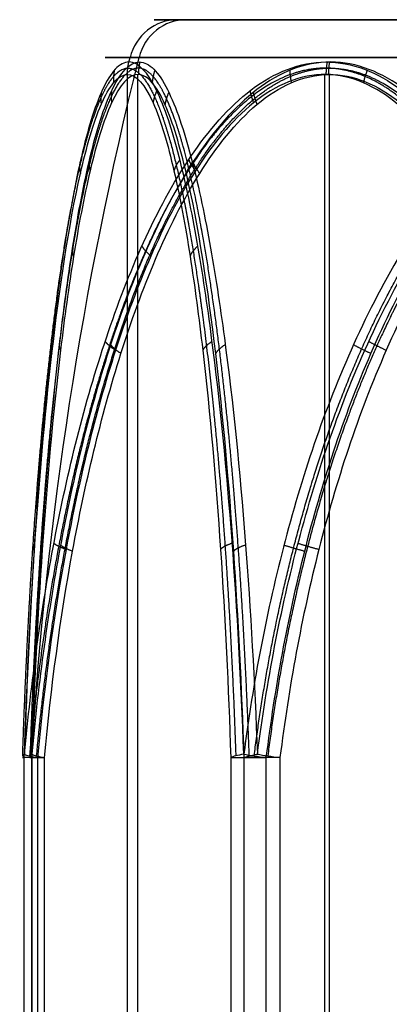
# Model space of a CAD drawing. Header units: millimetres. Extents: x -175 to 175, y -101 to 102.
# Tile 25 of 133: x -109.73 to -108.27, y -52.4 to -48.5. Entities that reach past the tile are written whole.
import ezdxf

# ---------------------------------------------------------------- set-up
doc = ezdxf.new("R2010")
doc.units = ezdxf.units.MM
doc.layers.add('Livello 01', color=7, linetype='Continuous')

msp = doc.modelspace()

# ---------------------------------------------------------------- linework, layer by layer
at = {"layer": 'Livello 01', "color": 254, "true_color": 0xcad1ee}
for p, q in [((-103.7479, -48.5, -216.1848), (-109.1059, -48.5, -217.5985)), ((-103.7127, -48.5, -3.3662), (-109.0706, -48.5, -4.7799)), ((-109.3035, -59.3, -217.6507), (-109.3035, -48.7169, -217.6507)), ((-109.2623, -59.3, -3.2921), (-109.2623, -48.7169, -3.2921)), ((-108.5225, -59.3, -214.78), (-108.5225, -48.7169, -214.78)), ((-108.5033, -59.3, -6.1687), (-108.5033, -48.7169, -6.1687)), ((-109.6833, -51.4225, -4.9416), (-109.6833, -59.3, -4.9416)), ((-108.8947, -51.4225, -219.1998), (-108.8947, -59.3, -219.1998))]:
    msp.add_line(p, q, dxfattribs=at)
at = {"layer": 'Livello 01', "color": 254, "true_color": 0xcad1ee, "extrusion": (0, -1, 0)}
for centre, radius, start, end in [((-106.4269, -216.8917, 48.5), 2.7707, 14.7811, 194.7811), ((-106.3917, -4.0731, 48.5), 2.7707, 104.7811, 284.7811), ((-106.4269, -216.8917, 48.5), 2.7707, 194.7811, 14.7811), ((-109.5189, -216.0505, 51.4225), 0.2, 134.7811, 194.7811), ((-109.4899, -4.8906, 51.4225), 0.2, 164.7811, 224.7811), ((-108.7014, -219.1488, 51.4225), 0.2, 194.7811, 254.7811), ((-108.6488, -1.7986, 51.4225), 0.2, 104.7811, 164.7811)]:
    msp.add_arc(centre, radius, start, end, dxfattribs=at)
at = {"layer": 'Livello 01', "color": 254, "true_color": 0xcad1ee, "extrusion": (-0.255127, -7.36966e-13, 0.966908)}
msp.add_arc((48.7, -161.0106, -182.5618), 0.2, 180, 255.6064, dxfattribs=at)
at = {"layer": 'Livello 01', "color": 254, "true_color": 0xcad1ee, "extrusion": (-0.255127, -8.49744e-17, 0.966908)}
msp.add_arc((48.7, -106.6807, 23.2051), 0.2, 180, 255.6064, dxfattribs=at)
at = {"layer": 'Livello 01', "color": 254, "true_color": 0xcad1ee, "extrusion": (0.255127, -3.22045e-16, -0.966908)}
msp.add_arc((-52.379, -92.3453, -23.2051), 15, 273.70547, 284.39359, dxfattribs=at)
at = {"layer": 'Livello 01', "color": 254, "true_color": 0xcad1ee, "extrusion": (0, 1, 0)}
for centre, start, end in [((106.3917, -4.0731, -48.6503), 255.2189, 75.2189), ((106.4269, -216.8917, -48.6503), 345.2189, 165.2189), ((106.4269, -216.8917, -48.6503), 165.2189, 345.2189)]:
    msp.add_arc(centre, 2.9644, start, end, dxfattribs=at)
at = {"layer": 'Livello 01', "color": 254, "true_color": 0xcad1ee, "extrusion": (0.255127, 5.40857e-10, -0.966908)}
msp.add_arc((-52.379, -146.6752, 182.5618), 15, 284.3261, 284.39359, dxfattribs=at)
at = {"layer": 'Livello 01', "color": 254, "true_color": 0xcad1ee, "extrusion": (0.255127, 8.49744e-17, -0.966908)}
msp.add_arc((-52.379, -146.6752, 182.5618), 15, 284.3261, 284.39359, dxfattribs=at)
at = {"layer": 'Livello 01', "color": 254, "true_color": 0xcad1ee, "extrusion": (-0.032772, -0.991716, 0.124202)}
msp.add_arc((-107.7607, -221.2102, 27.7517), 0.2, 164.6923, 194.8991, dxfattribs=at)
at = {"layer": 'Livello 01', "color": 254, "true_color": 0xcad1ee, "extrusion": (0.091176, 0.991716, 0.090482)}
msp.add_arc((104.3511, -209.6238, -80.5308), 0.2, 15.2504, 45.4572, dxfattribs=at)
at = {"layer": 'Livello 01', "color": 254, "true_color": 0xcad1ee, "extrusion": (0.03372, 0.991716, 0.123948)}
msp.add_arc((107.6792, 1.9784, -55.2947), 0.2, 345.1332, 15.34, dxfattribs=at)
at = {"layer": 'Livello 01', "color": 254, "true_color": 0xcad1ee}
msp.add_arc((-109.4899, -51.4225, -4.8906), 0.2, 178.0525, 180, dxfattribs=at)
at = {"layer": 'Livello 01', "color": 254, "true_color": 0xcad1ee, "extrusion": (-0.090482, -0.991716, 0.091176)}
msp.add_arc((-104.3647, -10.4464, 60.4575), 0.2, 194.8126, 225.0194, dxfattribs=at)
at = {"layer": 'Livello 01', "color": 254, "true_color": 0xcad1ee, "extrusion": (-0.032772, 0.991716, 0.124202)}
msp.add_arc((110.3404, -211.5145, -74.6529), 0.2, 314.8941, 345.1009, dxfattribs=at)
at = {"layer": 'Livello 01', "color": 254, "true_color": 0xcad1ee, "extrusion": (-0.123948, -0.991716, 0.03372)}
msp.add_arc((-101.4848, -221.1993, 57.0802), 0.2, 224.6946, 254.9014, dxfattribs=at)
at = {"layer": 'Livello 01', "color": 254, "true_color": 0xcad1ee, "extrusion": (-0.03372, 0.991716, -0.123948)}
msp.add_arc((110.3334, -7.6972, -47.11), 0.2, 15.34, 45.5469, dxfattribs=at)
at = {"layer": 'Livello 01', "color": 254, "true_color": 0xcad1ee, "extrusion": (0.124202, 0.991716, 0.032772)}
msp.add_arc((101.4164, 0.3169, -64.5499), 0.2, 45.1292, 75.336, dxfattribs=at)
at = {"layer": 'Livello 01', "color": 254, "true_color": 0xcad1ee}
for points, knots in [([(-109.2975, -48.6674, -217.6491), (-109.3158, -48.6674, -217.5794), (-109.3344, -48.6775, -217.5087), (-109.3695, -48.7153, -217.3733), (-109.3863, -48.7427, -217.3084), (-109.4343, -48.8458, -217.1211), (-109.4619, -48.9388, -217.0114), (-109.5109, -49.1471, -216.8163), (-109.5319, -49.2615, -216.7316), (-109.5698, -49.5033, -216.5785), (-109.5865, -49.631, -216.5105), (-109.6308, -50.0189, -216.3298), (-109.6533, -50.288, -216.2373), (-109.6892, -50.8399, -216.0899), (-109.7024, -51.1238, -216.0354), (-109.7114, -51.4096, -215.9981)], [0, 0, 0, 0, 0.216392, 0.216392, 0.432785, 0.432785, 0.86557, 0.86557, 1.298354, 1.298354, 1.731139, 1.731139, 2.596709, 2.596709, 3.462278, 3.462278, 3.462278, 3.462278]), ([(-109.7114, -51.4096, -215.9981), (-109.6848, -51.1238, -215.9706), (-109.6458, -50.8404, -215.9304), (-109.5403, -50.2887, -215.8215), (-109.4741, -50.0193, -215.7532), (-109.3438, -49.6299, -215.6193), (-109.2949, -49.5024, -215.5691), (-109.1851, -49.2615, -215.4567), (-109.1242, -49.1473, -215.3944), (-108.9828, -48.9385, -215.2506), (-108.9039, -48.8463, -215.1707), (-108.7227, -48.7089, -214.9883), (-108.6207, -48.6675, -214.8862), (-108.4673, -48.6674, -214.734), (-108.4153, -48.6774, -214.6825), (-108.3156, -48.7152, -214.5844), (-108.2678, -48.7426, -214.5374), (-108.1295, -48.8456, -214.4021), (-108.0484, -48.9386, -214.3233), (-107.9038, -49.1468, -214.1833), (-107.8409, -49.2612, -214.1227), (-107.7272, -49.5031, -214.0134), (-107.6767, -49.6308, -213.9649), (-107.5423, -50.0188, -213.8361), (-107.4735, -50.2878, -213.7704), (-107.3637, -50.8398, -213.6656), (-107.3231, -51.1237, -213.6269), (-107.2954, -51.4096, -213.6004)], [0, 0, 0, 0, 0.86597, 0.86597, 1.731941, 1.731941, 2.164926, 2.164926, 2.597911, 2.597911, 3.030897, 3.030897, 3.463882, 3.463882, 3.680375, 3.680375, 3.896867, 3.896867, 4.329852, 4.329852, 4.762838, 4.762838, 5.195823, 5.195823, 6.061793, 6.061793, 6.927764, 6.927764, 6.927764, 6.927764]), ([(-107.2852, -51.4096, -7.3576), (-107.3128, -51.1238, -7.3309), (-107.353, -50.8404, -7.292), (-107.4618, -50.2887, -7.1864), (-107.5301, -50.0193, -7.1202), (-107.6641, -49.6299, -6.9899), (-107.7142, -49.5024, -6.941), (-107.8266, -49.2615, -6.8312), (-107.8889, -49.1473, -6.7703), (-108.0327, -48.9385, -6.6289), (-108.1126, -48.8463, -6.5501), (-108.295, -48.7089, -6.3689), (-108.3972, -48.6675, -6.2668), (-108.5494, -48.6674, -6.1134), (-108.6008, -48.6774, -6.0614), (-108.699, -48.7152, -5.9617), (-108.7459, -48.7426, -5.9139), (-108.8812, -48.8456, -5.7756), (-108.96, -48.9386, -5.6945), (-109.1, -49.1468, -5.5499), (-109.1606, -49.2612, -5.487), (-109.2699, -49.5031, -5.3734), (-109.3184, -49.6308, -5.3228), (-109.4472, -50.0188, -5.1885), (-109.5129, -50.2878, -5.1196), (-109.6177, -50.8398, -5.0098), (-109.6564, -51.1237, -4.9693), (-109.6829, -51.4096, -4.9415)], [0, 0, 0, 0, 0.86597, 0.86597, 1.731941, 1.731941, 2.164926, 2.164926, 2.597911, 2.597911, 3.030897, 3.030897, 3.463882, 3.463882, 3.680375, 3.680375, 3.896867, 3.896867, 4.329852, 4.329852, 4.762838, 4.762838, 5.195823, 5.195823, 6.061793, 6.061793, 6.927764, 6.927764, 6.927764, 6.927764]), ([(-109.6829, -51.4096, -4.9415), (-109.6736, -51.1238, -4.9043), (-109.66, -50.8404, -4.85), (-109.623, -50.2887, -4.703), (-109.5998, -50.0193, -4.6107), (-109.5539, -49.6299, -4.4296), (-109.5367, -49.5024, -4.3616), (-109.4978, -49.2615, -4.2094), (-109.4761, -49.1473, -4.125), (-109.4256, -48.9385, -3.9298), (-109.3973, -48.8463, -3.8212), (-109.3316, -48.7089, -3.5726), (-109.2942, -48.6675, -3.4331), (-109.2375, -48.6674, -3.2246), (-109.2182, -48.6774, -3.1541), (-109.1809, -48.7152, -3.0192), (-109.163, -48.7426, -2.9547), (-109.1109, -48.8456, -2.7683), (-109.08, -48.9386, -2.6595), (-109.0248, -49.1468, -2.466), (-109.0007, -49.2612, -2.3821), (-108.9569, -49.5031, -2.2305), (-108.9374, -49.6308, -2.1633), (-108.8854, -50.0188, -1.9846), (-108.8586, -50.2878, -1.8932), (-108.816, -50.8398, -1.7476), (-108.8002, -51.1237, -1.6938), (-108.7893, -51.4096, -1.657)], [0, 0, 0, 0, 0.86597, 0.86597, 1.731941, 1.731941, 2.164926, 2.164926, 2.597911, 2.597911, 3.030897, 3.030897, 3.463882, 3.463882, 3.680375, 3.680375, 3.896867, 3.896867, 4.329852, 4.329852, 4.762838, 4.762838, 5.195823, 5.195823, 6.061793, 6.061793, 6.927764, 6.927764, 6.927764, 6.927764]), ([(-108.843, -51.4096, -219.2893), (-108.8535, -51.1238, -219.2525), (-108.8689, -50.8403, -219.1986), (-108.9104, -50.2886, -219.0528), (-108.9365, -50.0192, -218.9613), (-108.9873, -49.6297, -218.7814), (-109.0063, -49.5022, -218.714), (-109.0488, -49.2613, -218.5627), (-109.0722, -49.1471, -218.4787), (-109.1261, -48.9383, -218.2843), (-109.1559, -48.8461, -218.1761), (-109.2233, -48.7087, -217.9278), (-109.2607, -48.6674, -217.7884), (-109.2975, -48.6674, -217.6491)], [-3.465488, -3.465488, -3.465488, -3.465488, -2.599116, -2.599116, -1.732744, -1.732744, -1.299558, -1.299558, -0.866372, -0.866372, -0.433186, -0.433186, 0, 0, 0, 0]), ([(-105.5585, -51.4096, -220.1829), (-105.5957, -51.1238, -220.1736), (-105.65, -50.8404, -220.16), (-105.797, -50.2887, -220.123), (-105.8893, -50.0193, -220.0998), (-106.0704, -49.6299, -220.0539), (-106.1384, -49.5024, -220.0367), (-106.2906, -49.2615, -219.9978), (-106.375, -49.1473, -219.9761), (-106.5702, -48.9385, -219.9256), (-106.6788, -48.8463, -219.8973), (-106.9274, -48.7089, -219.8316), (-107.0669, -48.6675, -219.7942), (-107.2754, -48.6674, -219.7375), (-107.3459, -48.6774, -219.7182), (-107.4808, -48.7152, -219.6809), (-107.5453, -48.7426, -219.663), (-107.7317, -48.8456, -219.6109), (-107.8405, -48.9386, -219.58), (-108.034, -49.1468, -219.5248), (-108.1179, -49.2612, -219.5007), (-108.2695, -49.5031, -219.4569), (-108.3367, -49.6308, -219.4374), (-108.5154, -50.0188, -219.3854), (-108.6068, -50.2878, -219.3586), (-108.7524, -50.8398, -219.316), (-108.8062, -51.1237, -219.3002), (-108.843, -51.4096, -219.2893)], [0, 0, 0, 0, 0.86597, 0.86597, 1.731941, 1.731941, 2.164926, 2.164926, 2.597911, 2.597911, 3.030897, 3.030897, 3.463882, 3.463882, 3.680375, 3.680375, 3.896867, 3.896867, 4.329852, 4.329852, 4.762838, 4.762838, 5.195823, 5.195823, 6.061793, 6.061793, 6.927764, 6.927764, 6.927764, 6.927764]), ([(-108.7893, -51.4096, -1.657), (-108.7525, -51.1238, -1.6465), (-108.6986, -50.8403, -1.6311), (-108.5528, -50.2886, -1.5896), (-108.4613, -50.0192, -1.5635), (-108.2814, -49.6297, -1.5127), (-108.214, -49.5022, -1.4937), (-108.0627, -49.2613, -1.4512), (-107.9787, -49.1471, -1.4278), (-107.7843, -48.9383, -1.3739), (-107.6761, -48.8461, -1.3441), (-107.4278, -48.7087, -1.2767), (-107.2884, -48.6674, -1.2393), (-107.1491, -48.6674, -1.2025)], [-3.465488, -3.465488, -3.465488, -3.465488, -2.599116, -2.599116, -1.732744, -1.732744, -1.299558, -1.299558, -0.866372, -0.866372, -0.433186, -0.433186, 0, 0, 0, 0]), ([(-109.7122, -51.4225, -216.1015), (-109.7031, -51.145, -216.1363), (-109.6899, -50.8722, -216.1863), (-109.6542, -50.3376, -216.3214), (-109.6319, -50.0757, -216.4061), (-109.5735, -49.568, -216.6273), (-109.5376, -49.3193, -216.7636), (-109.4659, -49.0039, -217.0351), (-109.4388, -48.9081, -217.1377), (-109.3921, -48.7999, -217.315), (-109.3756, -48.7703, -217.3773), (-109.3412, -48.7291, -217.5076), (-109.3231, -48.7176, -217.5765), (-109.2694, -48.7156, -217.7797), (-109.2336, -48.7589, -217.9157), (-109.1708, -48.9, -218.1536), (-109.1437, -48.994, -218.2562), (-109.0954, -49.2034, -218.4393), (-109.0746, -49.3172, -218.5181), (-109.0372, -49.5559, -218.6599), (-109.0205, -49.6817, -218.723), (-108.9761, -50.0644, -218.8913), (-108.9535, -50.3283, -218.9772), (-108.9173, -50.8676, -219.1142), (-108.9039, -51.144, -219.1649), (-108.8947, -51.4225, -219.1998)], [-6.736681, -6.736681, -6.736681, -6.736681, -5.894596, -5.894596, -5.052511, -5.052511, -4.210425, -4.210425, -3.789383, -3.789383, -3.578862, -3.578862, -3.36834, -3.36834, -2.947298, -2.947298, -2.526255, -2.526255, -2.105213, -2.105213, -1.68417, -1.68417, -0.842085, -0.842085, 0, 0, 0, 0]), ([(-108.8418, -51.4225, -1.7461), (-108.8512, -51.145, -1.7808), (-108.8648, -50.8722, -1.8307), (-108.9014, -50.3376, -1.9656), (-108.9244, -50.0757, -2.0501), (-108.9845, -49.568, -2.2708), (-109.0215, -49.3193, -2.4068), (-109.0952, -49.0039, -2.6778), (-109.1231, -48.9081, -2.7802), (-109.1712, -48.7999, -2.9571), (-109.1881, -48.7703, -3.0193), (-109.2235, -48.7291, -3.1493), (-109.2422, -48.7176, -3.2181), (-109.2974, -48.7156, -3.4209), (-109.3343, -48.7589, -3.5566), (-109.3989, -48.9, -3.794), (-109.4267, -48.994, -3.8964), (-109.4764, -49.2034, -4.0791), (-109.4978, -49.3172, -4.1577), (-109.5363, -49.5559, -4.2993), (-109.5535, -49.6817, -4.3623), (-109.5992, -50.0644, -4.5302), (-109.6225, -50.3283, -4.616), (-109.6597, -50.8676, -4.7527), (-109.6734, -51.144, -4.8033), (-109.6829, -51.4225, -4.8381)], [-6.736681, -6.736681, -6.736681, -6.736681, -5.894596, -5.894596, -5.052511, -5.052511, -4.210425, -4.210425, -3.789383, -3.789383, -3.578862, -3.578862, -3.36834, -3.36834, -2.947298, -2.947298, -2.526255, -2.526255, -2.105213, -2.105213, -1.68417, -1.68417, -0.842085, -0.842085, 0, 0, 0, 0]), ([(-107.3853, -51.4225, -213.6514), (-107.4108, -51.145, -213.6768), (-107.4475, -50.8722, -213.7132), (-107.5467, -50.3376, -213.8116), (-107.6089, -50.0757, -213.8733), (-107.7713, -49.568, -214.0344), (-107.8713, -49.3193, -214.1337), (-108.0707, -49.0039, -214.3316), (-108.146, -48.9081, -214.4063), (-108.2761, -48.7999, -214.5354), (-108.3219, -48.7703, -214.5809), (-108.4175, -48.7291, -214.6758), (-108.4681, -48.7176, -214.726), (-108.6173, -48.7156, -214.874), (-108.7171, -48.7589, -214.9731), (-108.8917, -48.9, -215.1464), (-108.9671, -48.994, -215.2212), (-109.1015, -49.2034, -215.3545), (-109.1593, -49.3172, -215.4119), (-109.2634, -49.5559, -215.5152), (-109.3097, -49.6817, -215.5612), (-109.4333, -50.0644, -215.6838), (-109.4964, -50.3283, -215.7464), (-109.5969, -50.8676, -215.8462), (-109.6341, -51.144, -215.8831), (-109.6597, -51.4225, -215.9085)], [-6.736681, -6.736681, -6.736681, -6.736681, -5.894596, -5.894596, -5.052511, -5.052511, -4.210425, -4.210425, -3.789383, -3.789383, -3.578862, -3.578862, -3.36834, -3.36834, -2.947298, -2.947298, -2.526255, -2.526255, -2.105213, -2.105213, -1.68417, -1.68417, -0.842085, -0.842085, 0, 0, 0, 0]), ([(-109.6319, -51.4225, -5.0314), (-109.6066, -51.145, -5.057), (-109.5702, -50.8722, -5.0936), (-109.4717, -50.3376, -5.1929), (-109.41, -50.0757, -5.255), (-109.2489, -49.568, -5.4174), (-109.1496, -49.3193, -5.5174), (-108.9518, -49.0039, -5.7168), (-108.877, -48.9081, -5.7921), (-108.7479, -48.7999, -5.9222), (-108.7025, -48.7703, -5.968), (-108.6076, -48.7291, -6.0636), (-108.5574, -48.7176, -6.1142), (-108.4093, -48.7156, -6.2634), (-108.3103, -48.7589, -6.3632), (-108.1369, -48.9, -6.5379), (-108.0622, -48.994, -6.6132), (-107.9288, -49.2034, -6.7476), (-107.8714, -49.3172, -6.8054), (-107.7681, -49.5559, -6.9095), (-107.7221, -49.6817, -6.9559), (-107.5995, -50.0644, -7.0794), (-107.5369, -50.3283, -7.1425), (-107.4371, -50.8676, -7.2431), (-107.4002, -51.144, -7.2803), (-107.3748, -51.4225, -7.3059)], [-6.736681, -6.736681, -6.736681, -6.736681, -5.894596, -5.894596, -5.052511, -5.052511, -4.210425, -4.210425, -3.789383, -3.789383, -3.578862, -3.578862, -3.36834, -3.36834, -2.947298, -2.947298, -2.526255, -2.526255, -2.105213, -2.105213, -1.68417, -1.68417, -0.842085, -0.842085, 0, 0, 0, 0]), ([(-108.7539, -51.4225, -219.3418), (-108.7192, -51.145, -219.3512), (-108.6693, -50.8722, -219.3648), (-108.5344, -50.3376, -219.4014), (-108.4499, -50.0757, -219.4244), (-108.2292, -49.568, -219.4845), (-108.0932, -49.3193, -219.5215), (-107.8222, -49.0039, -219.5952), (-107.7198, -48.9081, -219.6231), (-107.5429, -48.7999, -219.6712), (-107.4807, -48.7703, -219.6881), (-107.3507, -48.7291, -219.7235), (-107.2819, -48.7176, -219.7422), (-107.0791, -48.7156, -219.7974), (-106.9434, -48.7589, -219.8343), (-106.706, -48.9, -219.8989), (-106.6036, -48.994, -219.9267), (-106.4209, -49.2034, -219.9764), (-106.3423, -49.3172, -219.9978), (-106.2007, -49.5559, -220.0363), (-106.1377, -49.6817, -220.0535), (-105.9698, -50.0644, -220.0992), (-105.884, -50.3283, -220.1225), (-105.7473, -50.8676, -220.1597), (-105.6967, -51.144, -220.1734), (-105.6619, -51.4225, -220.1829)], [-6.736681, -6.736681, -6.736681, -6.736681, -5.894596, -5.894596, -5.052511, -5.052511, -4.210425, -4.210425, -3.789383, -3.789383, -3.578862, -3.578862, -3.36834, -3.36834, -2.947298, -2.947298, -2.526255, -2.526255, -2.105213, -2.105213, -1.68417, -1.68417, -0.842085, -0.842085, 0, 0, 0, 0]), ([(-105.6015, -51.4225, -0.7878), (-105.6363, -51.145, -0.7969), (-105.6863, -50.8722, -0.8101), (-105.8214, -50.3376, -0.8458), (-105.9061, -50.0757, -0.8681), (-106.1273, -49.568, -0.9265), (-106.2636, -49.3193, -0.9624), (-106.5351, -49.0039, -1.0341), (-106.6377, -48.9081, -1.0612), (-106.815, -48.7999, -1.1079), (-106.8773, -48.7703, -1.1244), (-107.0076, -48.7291, -1.1588), (-107.0765, -48.7176, -1.1769), (-107.2797, -48.7156, -1.2306), (-107.4157, -48.7589, -1.2664), (-107.6536, -48.9, -1.3292), (-107.7562, -48.994, -1.3563), (-107.9393, -49.2034, -1.4046), (-108.0181, -49.3172, -1.4254), (-108.1599, -49.5559, -1.4628), (-108.223, -49.6817, -1.4795), (-108.3913, -50.0644, -1.5239), (-108.4772, -50.3283, -1.5465), (-108.6142, -50.8676, -1.5827), (-108.6649, -51.144, -1.5961), (-108.6998, -51.4225, -1.6053)], [-6.736681, -6.736681, -6.736681, -6.736681, -5.894596, -5.894596, -5.052511, -5.052511, -4.210425, -4.210425, -3.789383, -3.789383, -3.578862, -3.578862, -3.36834, -3.36834, -2.947298, -2.947298, -2.526255, -2.526255, -2.105213, -2.105213, -1.68417, -1.68417, -0.842085, -0.842085, 0, 0, 0, 0])]:
    msp.add_open_spline(points, degree=3, knots=knots, dxfattribs=at)
for points, weights in [([(-109.2993, -48.6674, -217.6422), (-109.3052, -48.6918, -217.644), (-109.3052, -48.7169, -217.6442)], [0.999999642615, 0.992194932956, 1]), ([(-109.2545, -48.6674, -3.2869), (-109.2605, -48.6918, -3.2855), (-109.2606, -48.7169, -3.2857)], [0.999999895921, 0.992194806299, 1]), ([(-108.5131, -48.6674, -214.7794), (-108.5176, -48.6918, -214.7751), (-108.5178, -48.7169, -214.7753)], [0.999999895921, 0.992194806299, 1]), ([(-108.5039, -48.6674, -6.1592), (-108.5082, -48.6918, -6.1638), (-108.508, -48.7169, -6.1639)], [0.999999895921, 0.992194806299, 1]), ([(-109.3558, -48.7007, -217.4262), (-109.3604, -48.7248, -217.4351), (-109.3584, -48.7497, -217.4425)], [1.0000003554, 0.991604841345, 1]), ([(-109.1954, -48.7007, -3.0716), (-109.2038, -48.7248, -3.077), (-109.2058, -48.7497, -3.0843)], [1.00000036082, 0.991604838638, 1]), ([(-108.6608, -48.7007, -6.0004), (-108.6604, -48.7248, -6.0104), (-108.655, -48.7497, -6.0158)], [1.00000036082, 0.991604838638, 1]), ([(-108.3543, -48.7007, -214.6225), (-108.3643, -48.7248, -214.6229), (-108.3697, -48.7497, -214.6283)], [1.00000036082, 0.991604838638, 1]), ([(-109.4072, -48.7881, -217.2265), (-109.4113, -48.8115, -217.2419), (-109.4077, -48.8359, -217.2559)], [1.00000150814, 0.990095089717, 1]), ([(-109.3663, -48.7815, -3.7039), (-109.3703, -48.805, -3.6888), (-109.3666, -48.8294, -3.6753)], [1.00000044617, 0.990207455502, 1]), ([(-109.1876, -48.7815, -218.0592), (-109.1986, -48.805, -218.0482), (-109.2022, -48.8294, -218.0346)], [1.00000051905, 0.990207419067, 1]), ([(-109.1401, -48.7881, -2.8729), (-109.1514, -48.8115, -2.8842), (-109.1551, -48.8359, -2.8981)], [1.00000217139, 0.990094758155, 1]), ([(-108.8184, -48.7815, -215.0846), (-108.8144, -48.805, -215.0696), (-108.8044, -48.8294, -215.0597)], [1.00000044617, 0.990207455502, 1]), ([(-108.8052, -48.7881, -5.8532), (-108.8011, -48.8115, -5.8686), (-108.7909, -48.8359, -5.8788)], [1.00000217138, 0.990094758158, 1]), ([(-109.4536, -49.0544, -4.0381), (-109.4582, -49.0759, -4.0121), (-109.4516, -49.0987, -3.9878)], [1.00000073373, 0.985848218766, 1]), ([(-109.0962, -49.0544, -218.3923), (-109.1131, -49.0759, -218.3722), (-109.1195, -49.0987, -218.3478)], [1.00000077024, 0.985848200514, 1]), ([(-109.0612, -49.0544, -215.3304), (-109.0522, -49.0759, -215.3056), (-109.0343, -49.0987, -215.2878)], [1.00000073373, 0.985848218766, 1]), ([(-109.4915, -49.0648, -216.8937), (-109.4963, -49.0863, -216.9199), (-109.4898, -49.109, -216.9446)], [1.0000022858, 0.985690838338, 1]), ([(-109.0466, -49.0648, -2.5426), (-109.0639, -49.0863, -2.5628), (-109.0706, -49.109, -2.5875)], [1.00000295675, 0.985690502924, 1]), ([(-109.0446, -49.0648, -5.6071), (-109.0357, -49.0863, -5.6322), (-109.0177, -49.109, -5.6503)], [1.00000295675, 0.985690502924, 1]), ([(-109.5196, -49.3968, -4.2949), (-109.5259, -49.4159, -4.2609), (-109.5171, -49.4366, -4.2285)], [0.999999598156, 0.981097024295, 1]), ([(-109.2467, -49.3968, -215.5198), (-109.2352, -49.4159, -215.4872), (-109.2113, -49.4366, -215.4636)], [0.999999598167, 0.981097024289, 1]), ([(-109.0249, -49.3968, -218.6477), (-109.0473, -49.4159, -218.6215), (-109.0559, -49.4366, -218.589)], [0.999999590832, 0.981097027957, 1]), ([(-109.6043, -49.7873, -216.4378), (-109.613, -49.8037, -216.4778), (-109.6027, -49.8219, -216.5167)], [1.00000286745, 0.976539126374, 1]), ([(-109.5709, -49.7745, -4.4968), (-109.5792, -49.7911, -4.4569), (-109.5687, -49.8093, -4.4183)], [1.00000078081, 0.976675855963, 1]), ([(-109.3921, -49.7745, -215.669), (-109.3793, -49.7911, -215.6303), (-109.3509, -49.8093, -215.6021)], [1.00000078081, 0.976675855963, 1]), ([(-109.3703, -49.7873, -5.2687), (-109.3578, -49.8037, -5.3077), (-109.3294, -49.8219, -5.3362)], [1.00000218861, 0.976539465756, 1]), ([(-108.9684, -49.7745, -218.8482), (-108.9955, -49.7911, -218.8178), (-109.0057, -49.8093, -218.7791)], [1.00000079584, 0.976675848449, 1]), ([(-108.9164, -49.7873, -2.0913), (-108.9439, -49.8037, -2.1216), (-108.9545, -49.8219, -2.1604)], [1.00000218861, 0.976539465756, 1]), ([(-108.4087, -49.7873, -219.4164), (-108.3784, -49.8037, -219.4439), (-108.3396, -49.8219, -219.4545)], [1.00000218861, 0.976539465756, 1]), ([(-108.3482, -49.7745, -1.5316), (-108.3178, -49.7911, -1.5045), (-108.2791, -49.8093, -1.4943)], [1.00000079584, 0.976675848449, 1]), ([(-109.6724, -50.5809, -216.1591), (-109.6845, -50.5921, -216.2067), (-109.6721, -50.6049, -216.2538)], [1.0000003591, 0.969692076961, 1]), ([(-109.6421, -50.5739, -4.779), (-109.6539, -50.5852, -4.7313), (-109.6411, -50.598, -4.6843)], [0.999999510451, 0.96974042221, 1]), ([(-109.5949, -50.5739, -215.8778), (-109.5812, -50.5852, -215.8306), (-109.5466, -50.598, -215.7963)], [0.999999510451, 0.96974042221, 1]), ([(-109.5686, -50.5809, -5.0613), (-109.5553, -50.5921, -5.1086), (-109.5209, -50.6049, -5.1432)], [0.999997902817, 0.969693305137, 1]), ([(-108.889, -50.5739, -219.1282), (-108.923, -50.5852, -219.0928), (-108.9354, -50.598, -219.0457)], [0.999999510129, 0.969740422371, 1]), ([(-108.836, -50.5809, -1.8159), (-108.8703, -50.5921, -1.8511), (-108.8831, -50.6049, -1.8981)], [0.999997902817, 0.969693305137, 1]), ([(-108.6841, -50.5809, -219.336), (-108.6489, -50.5921, -219.3703), (-108.6019, -50.6049, -219.3831)], [0.999997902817, 0.969693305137, 1]), ([(-108.6282, -50.5739, -1.611), (-108.5928, -50.5852, -1.577), (-108.5457, -50.598, -1.5646)], [0.999999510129, 0.969740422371, 1])]:
    msp.add_rational_spline(points, weights, degree=2, dxfattribs=at)
for points, weights in [([(-109.7187, -51.4158, -216.0497), (-109.7095, -51.1365, -216.0854), (-109.6963, -50.8619, -216.1368), (-109.6603, -50.3236, -216.276), (-109.6378, -50.06, -216.3632), (-109.5787, -49.549, -216.5914), (-109.5423, -49.2986, -216.732), (-109.4691, -48.9808, -217.013), (-109.4414, -48.8844, -217.1191), (-109.3934, -48.7754, -217.3027), (-109.3764, -48.7457, -217.3672), (-109.341, -48.7042, -217.5021), (-109.3222, -48.6926, -217.5735), (-109.2667, -48.6906, -217.7839), (-109.2294, -48.7342, -217.9246), (-109.164, -48.8762, -218.1707), (-109.1357, -48.9708, -218.2767), (-109.0852, -49.1817, -218.4657), (-109.0634, -49.2962, -218.5469), (-109.0242, -49.5365, -218.6931), (-109.0067, -49.6631, -218.7581), (-108.9601, -50.0487, -218.9315), (-108.9364, -50.3143, -219.0196), (-108.8985, -50.8573, -219.1604), (-108.8845, -51.1353, -219.2123), (-108.8748, -51.4158, -219.2481)], [0.982728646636, 0.98322042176, 0.983924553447, 0.985767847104, 0.986908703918, 0.989631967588, 0.991254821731, 0.993641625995, 0.994428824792, 0.995357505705, 0.995618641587, 0.995986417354, 0.996091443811, 0.99610929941, 0.995711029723, 0.9944966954, 0.993720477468, 0.992128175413, 0.991322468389, 0.989774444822, 0.989027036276, 0.986960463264, 0.985804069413, 0.983936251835, 0.983221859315, 0.982728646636]), ([(-107.3437, -51.4158, -213.6199), (-107.37, -51.1365, -213.6457), (-107.4079, -50.8619, -213.6829), (-107.5104, -50.3236, -213.7837), (-107.5747, -50.06, -213.8468), (-107.7428, -49.549, -214.012), (-107.8463, -49.2986, -214.1139), (-108.0531, -48.9808, -214.3177), (-108.1312, -48.8844, -214.3948), (-108.2661, -48.7754, -214.5282), (-108.3136, -48.7457, -214.5751), (-108.4126, -48.7042, -214.6732), (-108.4651, -48.6926, -214.7252), (-108.6195, -48.6906, -214.8784), (-108.7228, -48.7342, -214.9811), (-108.9031, -48.8762, -215.1608), (-108.9808, -48.9708, -215.2383), (-109.1192, -49.1817, -215.3766), (-109.1787, -49.2962, -215.436), (-109.2857, -49.5365, -215.5431), (-109.3332, -49.6631, -215.5907), (-109.46, -50.0487, -215.7178), (-109.5245, -50.3143, -215.7824), (-109.6275, -50.8573, -215.8856), (-109.6654, -51.1353, -215.9237), (-109.6916, -51.4158, -215.95)], [0.982728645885, 0.98322042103, 0.983924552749, 0.985767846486, 0.98690870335, 0.989631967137, 0.991254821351, 0.993641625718, 0.99442882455, 0.995357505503, 0.995618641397, 0.995986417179, 0.996091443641, 0.996109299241, 0.995711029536, 0.994496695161, 0.993720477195, 0.992128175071, 0.991322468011, 0.989774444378, 0.989027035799, 0.986960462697, 0.985804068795, 0.983936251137, 0.983221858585, 0.982728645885]), ([(-108.8215, -51.4158, -1.698), (-108.8313, -51.1365, -1.7336), (-108.8455, -50.8619, -1.7847), (-108.884, -50.3236, -1.9232), (-108.9081, -50.06, -2.01), (-108.971, -49.549, -2.2371), (-109.0098, -49.2986, -2.3771), (-109.0869, -48.9808, -2.6571), (-109.116, -48.8844, -2.7628), (-109.1662, -48.7754, -2.9458), (-109.1838, -48.7457, -3.0102), (-109.2206, -48.7042, -3.1447), (-109.24, -48.6926, -3.2159), (-109.2971, -48.6906, -3.4259), (-109.3352, -48.7342, -3.5664), (-109.4015, -48.8762, -3.8122), (-109.43, -48.9708, -3.9182), (-109.4808, -49.1817, -4.1071), (-109.5025, -49.2962, -4.1883), (-109.5417, -49.5365, -4.3346), (-109.559, -49.6631, -4.3996), (-109.6054, -50.0487, -4.573), (-109.6289, -50.3143, -4.6612), (-109.6664, -50.8573, -4.8021), (-109.6803, -51.1353, -4.854), (-109.6898, -51.4158, -4.8899)], [0.982728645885, 0.98322042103, 0.983924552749, 0.985767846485, 0.98690870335, 0.989631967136, 0.99125482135, 0.993641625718, 0.994428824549, 0.995357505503, 0.995618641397, 0.995986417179, 0.996091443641, 0.996109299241, 0.995711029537, 0.994496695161, 0.993720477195, 0.992128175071, 0.991322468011, 0.989774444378, 0.989027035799, 0.986960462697, 0.985804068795, 0.983936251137, 0.983221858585, 0.982728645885]), ([(-109.6634, -51.4158, -4.9898), (-109.6376, -51.1365, -5.0161), (-109.6004, -50.8619, -5.054), (-109.4997, -50.3236, -5.1566), (-109.4366, -50.06, -5.2208), (-109.2713, -49.549, -5.3889), (-109.1695, -49.2986, -5.4924), (-108.9656, -48.9808, -5.6992), (-108.8886, -48.8844, -5.7773), (-108.7552, -48.7754, -5.9122), (-108.7082, -48.7457, -5.9597), (-108.6101, -48.7042, -6.0588), (-108.5581, -48.6926, -6.1112), (-108.4049, -48.6906, -6.2656), (-108.3022, -48.7342, -6.3689), (-108.1225, -48.8762, -6.5493), (-108.045, -48.9708, -6.6269), (-107.9067, -49.1817, -6.7653), (-107.8473, -49.2962, -6.8248), (-107.7402, -49.5365, -6.9318), (-107.6926, -49.6631, -6.9793), (-107.5656, -50.0487, -7.1062), (-107.5009, -50.3143, -7.1707), (-107.3977, -50.8573, -7.2736), (-107.3596, -51.1353, -7.3116), (-107.3334, -51.4158, -7.3377)], [0.982728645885, 0.983220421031, 0.983924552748, 0.985767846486, 0.98690870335, 0.989631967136, 0.99125482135, 0.993641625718, 0.994428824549, 0.995357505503, 0.995618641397, 0.995986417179, 0.996091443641, 0.996109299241, 0.995711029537, 0.994496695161, 0.993720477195, 0.992128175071, 0.991322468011, 0.989774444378, 0.989027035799, 0.986960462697, 0.985804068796, 0.983936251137, 0.983221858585, 0.982728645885]), ([(-108.802, -51.4158, -219.3215), (-108.7664, -51.1365, -219.3313), (-108.7153, -50.8619, -219.3455), (-108.5768, -50.3236, -219.384), (-108.49, -50.06, -219.4081), (-108.2629, -49.549, -219.471), (-108.1229, -49.2986, -219.5098), (-107.8429, -48.9808, -219.5869), (-107.7372, -48.8844, -219.616), (-107.5542, -48.7754, -219.6662), (-107.4898, -48.7457, -219.6838), (-107.3553, -48.7042, -219.7206), (-107.2841, -48.6926, -219.74), (-107.0741, -48.6906, -219.7971), (-106.9336, -48.7342, -219.8352), (-106.6878, -48.8762, -219.9015), (-106.5818, -48.9708, -219.93), (-106.3929, -49.1817, -219.9808), (-106.3117, -49.2962, -220.0025), (-106.1654, -49.5365, -220.0417), (-106.1004, -49.6631, -220.059), (-105.927, -50.0487, -220.1054), (-105.8388, -50.3143, -220.1289), (-105.6979, -50.8573, -220.1664), (-105.646, -51.1353, -220.1803), (-105.6101, -51.4158, -220.1898)], [0.982728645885, 0.98322042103, 0.983924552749, 0.985767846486, 0.98690870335, 0.989631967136, 0.99125482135, 0.993641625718, 0.99442882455, 0.995357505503, 0.995618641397, 0.995986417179, 0.996091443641, 0.996109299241, 0.995711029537, 0.994496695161, 0.993720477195, 0.992128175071, 0.991322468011, 0.989774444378, 0.989027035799, 0.986960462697, 0.985804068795, 0.983936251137, 0.983221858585, 0.982728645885]), ([(-105.5497, -51.4158, -0.7813), (-105.5854, -51.1365, -0.7905), (-105.6368, -50.8619, -0.8037), (-105.776, -50.3236, -0.8397), (-105.8632, -50.06, -0.8622), (-106.0914, -49.549, -0.9213), (-106.232, -49.2986, -0.9577), (-106.513, -48.9808, -1.0309), (-106.6191, -48.8844, -1.0586), (-106.8027, -48.7754, -1.1066), (-106.8672, -48.7457, -1.1236), (-107.0021, -48.7042, -1.159), (-107.0735, -48.6926, -1.1778), (-107.2839, -48.6906, -1.2333), (-107.4246, -48.7342, -1.2706), (-107.6707, -48.8762, -1.336), (-107.7767, -48.9708, -1.3643), (-107.9657, -49.1817, -1.4148), (-108.0469, -49.2962, -1.4366), (-108.1931, -49.5365, -1.4758), (-108.2581, -49.6631, -1.4933), (-108.4315, -50.0487, -1.5399), (-108.5196, -50.3143, -1.5636), (-108.6604, -50.8573, -1.6015), (-108.7123, -51.1353, -1.6155), (-108.7481, -51.4158, -1.6252)], [0.982728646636, 0.98322042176, 0.983924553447, 0.985767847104, 0.986908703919, 0.989631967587, 0.99125482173, 0.993641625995, 0.994428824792, 0.995357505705, 0.995618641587, 0.995986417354, 0.996091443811, 0.99610929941, 0.995711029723, 0.9944966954, 0.993720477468, 0.992128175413, 0.991322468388, 0.989774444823, 0.989027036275, 0.986960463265, 0.985804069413, 0.983936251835, 0.983221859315, 0.982728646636])]:
    msp.add_rational_spline(points, weights, degree=3, knots=[0, 0, 0, 0, 0.866392, 0.866392, 1.732784, 1.732784, 2.599177, 2.599177, 3.032373, 3.032373, 3.248971, 3.248971, 3.465569, 3.465569, 3.898765, 3.898765, 4.331961, 4.331961, 4.765157, 4.765157, 5.198353, 5.198353, 6.064746, 6.064746, 6.931138, 6.931138, 6.931138, 6.931138], dxfattribs=at)
for points in [[(-109.7122, -59.3, -216.1015), (-109.7122, -51.4225, -216.1015)], [(-109.6829, -51.4225, -4.8381), (-109.6829, -59.3, -4.8381)], [(-109.6597, -51.4225, -215.9085), (-109.6597, -59.3, -215.9085)], [(-109.6319, -59.3, -5.0314), (-109.6319, -51.4225, -5.0314)], [(-108.8947, -51.4225, -219.1998), (-108.8947, -59.3, -219.1998)], [(-108.8418, -59.3, -1.7461), (-108.8418, -51.4225, -1.7461)], [(-108.7539, -59.3, -219.3418), (-108.7539, -51.4225, -219.3418)], [(-108.6998, -51.4225, -1.6053), (-108.6998, -59.3, -1.6053)]]:
    msp.add_open_spline(points, degree=1, dxfattribs=at)

doc.saveas('drawing.dxf')
